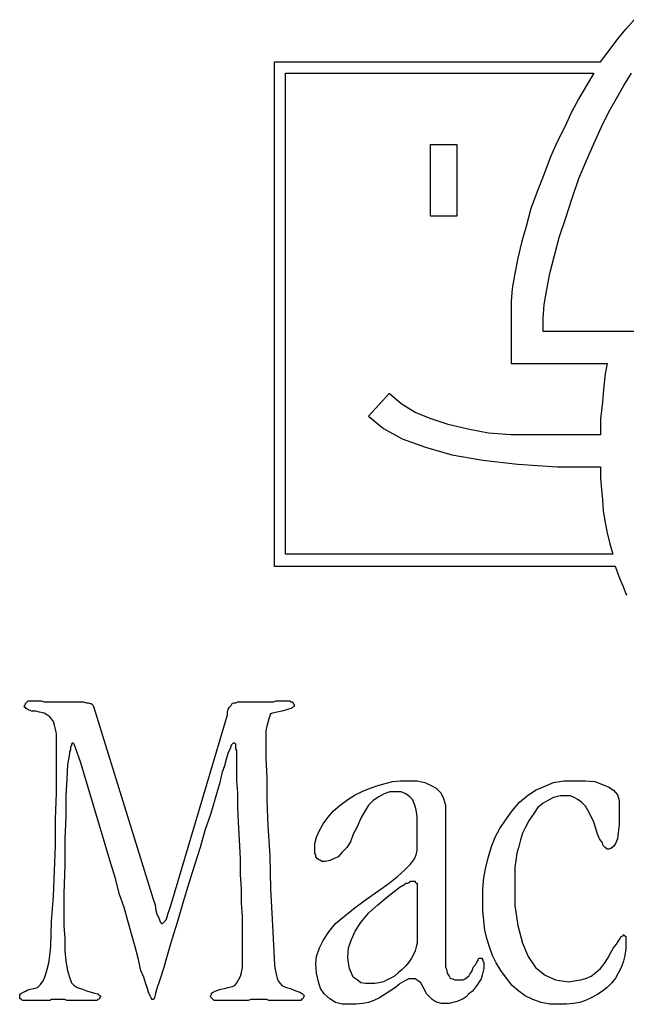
# Model space of a CAD drawing. Extents: x 0 to 19, y -0.1 to 2.1.
# Tile 16 of 17: x 16.7 to 18, y 0 to 2. Entities that reach past the tile are written whole.
import ezdxf

# ---------------------------------------------------------------- set-up
doc = ezdxf.new("R2010")
doc.units = 0

msp = doc.modelspace()

# ---------------------------------------------------------------- linework, layer by layer
at = {"color": 0}
for p, q in [((17.96875, 2.025391, 0.5), (17.98633, 2.044922, 0.5)), ((17.95313, 2.005859, 0.5), (17.96875, 2.025391, 0.5)), ((17.92773, 1.972656, 0.5), (17.93945, 1.988281, 0.5)), ((17.93945, 1.988281, 0.5), (17.95313, 2.005859, 0.5)), ((17.91602, 1.957031, 0.5), (17.92773, 1.972656, 0.5)), ((17.23828, 0.908203, 0.5), (17.23828, 1.957031, 0.5)), ((17.23828, 1.957031, 0.5), (17.91602, 1.957031, 0.5)), ((17.26172, 0.933594, 0.5), (17.26172, 1.933594, 0.5)), ((17.26172, 1.933594, 0.5), (17.90234, 1.933594, 0.5)), ((17.90234, 1.933594, 0.5), (17.88672, 1.908203, 0.5)), ((17.96484, 1.908203, 0.5), (17.98047, 1.933594, 0.5)), ((17.88672, 1.908203, 0.5), (17.87109, 1.880859, 0.5)), ((17.94922, 1.880859, 0.5), (17.96484, 1.908203, 0.5)), ((17.87109, 1.880859, 0.5), (17.85547, 1.851563, 0.5)), ((17.93359, 1.853516, 0.5), (17.94922, 1.880859, 0.5)), ((17.85547, 1.851563, 0.5), (17.8418, 1.822266, 0.5)), ((17.91797, 1.822266, 0.5), (17.93359, 1.853516, 0.5)), ((17.8418, 1.822266, 0.5), (17.82617, 1.791016, 0.5)), ((17.90234, 1.787109, 0.5), (17.91797, 1.822266, 0.5)), ((17.5625, 1.636719, 0.5), (17.5625, 1.785156, 0.5)), ((17.5625, 1.785156, 0.5), (17.61719, 1.785156, 0.5)), ((17.61719, 1.785156, 0.5), (17.61719, 1.636719, 0.5)), ((17.82617, 1.791016, 0.5), (17.8125, 1.759766, 0.5)), ((17.88672, 1.751953, 0.5), (17.90234, 1.787109, 0.5)), ((17.8125, 1.759766, 0.5), (17.79883, 1.724609, 0.5)), ((17.87109, 1.714844, 0.5), (17.88672, 1.751953, 0.5)), ((17.79883, 1.724609, 0.5), (17.78516, 1.689453, 0.5)), ((17.85742, 1.673828, 0.5), (17.87109, 1.714844, 0.5)), ((17.78516, 1.689453, 0.5), (17.77148, 1.652344, 0.5)), ((17.84375, 1.632813, 0.5), (17.85742, 1.673828, 0.5)), ((17.77148, 1.652344, 0.5), (17.76172, 1.615234, 0.5)), ((17.61719, 1.636719, 0.5), (17.5625, 1.636719, 0.5)), ((17.83008, 1.591797, 0.5), (17.84375, 1.632813, 0.5)), ((17.76172, 1.615234, 0.5), (17.75195, 1.582031, 0.5)), ((17.75195, 1.582031, 0.5), (17.74414, 1.548828, 0.5)), ((17.82031, 1.554688, 0.5), (17.83008, 1.591797, 0.5)), ((17.74414, 1.548828, 0.5), (17.73828, 1.517578, 0.5)), ((17.81055, 1.517578, 0.5), (17.82031, 1.554688, 0.5)), ((17.73828, 1.517578, 0.5), (17.73242, 1.486328, 0.5)), ((17.80469, 1.484375, 0.5), (17.81055, 1.517578, 0.5)), ((17.73242, 1.486328, 0.5), (17.73047, 1.458984, 0.5)), ((17.79883, 1.453125, 0.5), (17.80469, 1.484375, 0.5)), ((17.73047, 1.458984, 0.5), (17.73047, 1.431641, 0.5)), ((17.79688, 1.423828, 0.5), (17.79883, 1.453125, 0.5)), ((17.73047, 1.431641, 0.5), (17.73047, 1.330078, 0.5)), ((17.79688, 1.396484, 0.5), (17.79688, 1.423828, 0.5)), ((18.00977, 1.396484, 0.5), (17.79688, 1.396484, 0.5)), ((17.73047, 1.330078, 0.5), (17.92969, 1.330078, 0.5)), ((17.92969, 1.330078, 0.5), (17.92578, 1.308594, 0.5)), ((17.92578, 1.308594, 0.5), (17.92383, 1.289063, 0.5)), ((17.92188, 1.269531, 0.5), (17.91992, 1.25, 0.5)), ((17.92383, 1.289063, 0.5), (17.92188, 1.269531, 0.5)), ((17.47656, 1.267578, 0.5), (17.43359, 1.220703, 0.5)), ((17.50195, 1.246094, 0.5), (17.47656, 1.267578, 0.5)), ((17.91992, 1.25, 0.5), (17.91797, 1.232422, 0.5)), ((17.53125, 1.228516, 0.5), (17.50195, 1.246094, 0.5)), ((17.56445, 1.214844, 0.5), (17.53125, 1.228516, 0.5)), ((17.91797, 1.232422, 0.5), (17.91602, 1.214844, 0.5)), ((17.43359, 1.220703, 0.5), (17.46484, 1.195313, 0.5)), ((17.59961, 1.203125, 0.5), (17.56445, 1.214844, 0.5)), ((17.91602, 1.214844, 0.5), (17.91602, 1.197266, 0.5)), ((17.46484, 1.195313, 0.5), (17.50391, 1.173828, 0.5)), ((17.64063, 1.193359, 0.5), (17.59961, 1.203125, 0.5)), ((17.68359, 1.185547, 0.5), (17.64063, 1.193359, 0.5)), ((17.91602, 1.197266, 0.5), (17.91602, 1.181641, 0.5)), ((17.50391, 1.173828, 0.5), (17.55273, 1.15625, 0.5)), ((17.73047, 1.181641, 0.5), (17.68359, 1.185547, 0.5)), ((17.78125, 1.181641, 0.5), (17.73047, 1.181641, 0.5)), ((17.91602, 1.181641, 0.5), (17.78125, 1.181641, 0.5)), ((17.55273, 1.15625, 0.5), (17.60742, 1.140625, 0.5)), ((17.60742, 1.140625, 0.5), (17.67188, 1.128906, 0.5)), ((17.67188, 1.128906, 0.5), (17.74414, 1.121094, 0.5)), ((17.74414, 1.121094, 0.5), (17.82617, 1.115234, 0.5)), ((17.82617, 1.115234, 0.5), (17.91602, 1.115234, 0.5)), ((17.91602, 1.115234, 0.5), (17.91602, 1.091797, 0.5)), ((17.91602, 1.091797, 0.5), (17.91797, 1.068359, 0.5)), ((17.91797, 1.068359, 0.5), (17.91992, 1.046875, 0.5)), ((17.91992, 1.046875, 0.5), (17.92188, 1.023438, 0.5)), ((17.92188, 1.023438, 0.5), (17.92578, 1, 0.5)), ((17.92578, 1, 0.5), (17.92969, 0.978516, 0.5)), ((17.92969, 0.978516, 0.5), (17.93555, 0.955078, 0.5)), ((17.93555, 0.955078, 0.5), (17.94141, 0.933594, 0.5)), ((17.94141, 0.933594, 0.5), (17.26172, 0.933594, 0.5)), ((17.94727, 0.908203, 0.5), (17.23828, 0.908203, 0.5)), ((17.95508, 0.886719, 0.5), (17.94727, 0.908203, 0.5)), ((17.96289, 0.867188, 0.5), (17.95508, 0.886719, 0.5)), ((17.9707, 0.847656, 0.5), (17.96289, 0.867188, 0.5)), ((16.71875, 0.619141, 0.5), (16.7207, 0.621094, 0.5)), ((16.71875, 0.615234, 0.5), (16.71875, 0.619141, 0.5)), ((16.7207, 0.615234, 0.5), (16.71875, 0.615234, 0.5)), ((16.7207, 0.623047, 0.5), (16.72266, 0.625, 0.5)), ((16.7207, 0.621094, 0.5), (16.7207, 0.623047, 0.5)), ((16.72266, 0.613281, 0.5), (16.7207, 0.615234, 0.5)), ((16.72266, 0.625, 0.5), (16.72461, 0.626953, 0.5)), ((16.72461, 0.626953, 0.5), (16.72656, 0.628906, 0.5)), ((16.72656, 0.628906, 0.5), (16.72852, 0.628906, 0.5)), ((16.72852, 0.628906, 0.5), (16.73242, 0.628906, 0.5)), ((16.73242, 0.628906, 0.5), (16.73633, 0.628906, 0.5)), ((16.73633, 0.628906, 0.5), (16.74219, 0.628906, 0.5)), ((16.74219, 0.628906, 0.5), (16.74805, 0.628906, 0.5)), ((16.74805, 0.628906, 0.5), (16.75391, 0.628906, 0.5)), ((16.75391, 0.628906, 0.5), (16.75977, 0.626953, 0.5)), ((16.75977, 0.626953, 0.5), (16.76758, 0.626953, 0.5)), ((16.76758, 0.626953, 0.5), (16.77734, 0.626953, 0.5)), ((16.77734, 0.626953, 0.5), (16.78516, 0.626953, 0.5)), ((16.78516, 0.626953, 0.5), (16.79492, 0.626953, 0.5)), ((16.79492, 0.626953, 0.5), (16.80273, 0.626953, 0.5)), ((16.80273, 0.626953, 0.5), (16.80859, 0.626953, 0.5)), ((16.80859, 0.626953, 0.5), (16.81641, 0.626953, 0.5)), ((16.81641, 0.626953, 0.5), (16.82227, 0.626953, 0.5)), ((16.82227, 0.626953, 0.5), (16.82813, 0.626953, 0.5)), ((16.82813, 0.626953, 0.5), (16.83203, 0.626953, 0.5)), ((16.83203, 0.626953, 0.5), (16.83594, 0.626953, 0.5)), ((16.83594, 0.626953, 0.5), (16.8418, 0.626953, 0.5)), ((16.8418, 0.626953, 0.5), (16.84766, 0.625, 0.5)), ((16.84766, 0.625, 0.5), (16.85156, 0.625, 0.5)), ((16.85156, 0.625, 0.5), (16.85547, 0.623047, 0.5)), ((16.85547, 0.623047, 0.5), (16.85742, 0.623047, 0.5)), ((16.85742, 0.623047, 0.5), (16.85938, 0.621094, 0.5)), ((16.85938, 0.621094, 0.5), (16.86133, 0.619141, 0.5)), ((16.86133, 0.619141, 0.5), (16.86328, 0.615234, 0.5)), ((16.86328, 0.615234, 0.5), (16.98633, 0.216797, 0.5)), ((17.14258, 0.611328, 0.5), (17.14453, 0.615234, 0.5)), ((17.14453, 0.615234, 0.5), (17.14844, 0.619141, 0.5)), ((17.14844, 0.619141, 0.5), (17.15039, 0.623047, 0.5)), ((17.15039, 0.623047, 0.5), (17.1543, 0.625, 0.5)), ((17.1543, 0.625, 0.5), (17.1582, 0.625, 0.5)), ((17.1582, 0.625, 0.5), (17.16211, 0.626953, 0.5)), ((17.16211, 0.626953, 0.5), (17.16602, 0.626953, 0.5)), ((17.16602, 0.626953, 0.5), (17.17188, 0.626953, 0.5)), ((17.17188, 0.626953, 0.5), (17.17578, 0.626953, 0.5)), ((17.17578, 0.626953, 0.5), (17.18164, 0.626953, 0.5)), ((17.18164, 0.626953, 0.5), (17.18945, 0.626953, 0.5)), ((17.18945, 0.626953, 0.5), (17.19727, 0.626953, 0.5)), ((17.19727, 0.626953, 0.5), (17.20508, 0.626953, 0.5)), ((17.20508, 0.626953, 0.5), (17.21289, 0.626953, 0.5)), ((17.21289, 0.626953, 0.5), (17.2207, 0.626953, 0.5)), ((17.2207, 0.626953, 0.5), (17.22852, 0.626953, 0.5)), ((17.22852, 0.626953, 0.5), (17.23633, 0.626953, 0.5)), ((17.23633, 0.626953, 0.5), (17.24219, 0.628906, 0.5)), ((17.24219, 0.628906, 0.5), (17.24805, 0.628906, 0.5)), ((17.24805, 0.628906, 0.5), (17.25391, 0.628906, 0.5)), ((17.25391, 0.628906, 0.5), (17.25977, 0.628906, 0.5)), ((17.25977, 0.628906, 0.5), (17.26367, 0.628906, 0.5)), ((17.26367, 0.628906, 0.5), (17.26758, 0.628906, 0.5)), ((17.26758, 0.628906, 0.5), (17.26953, 0.628906, 0.5)), ((17.26953, 0.628906, 0.5), (17.27344, 0.626953, 0.5)), ((17.27344, 0.626953, 0.5), (17.27539, 0.626953, 0.5)), ((17.27539, 0.615234, 0.5), (17.27344, 0.613281, 0.5)), ((17.27539, 0.626953, 0.5), (17.27734, 0.625, 0.5)), ((17.2793, 0.617188, 0.5), (17.27539, 0.615234, 0.5)), ((17.27734, 0.625, 0.5), (17.27734, 0.623047, 0.5)), ((17.27734, 0.623047, 0.5), (17.2793, 0.621094, 0.5)), ((17.2793, 0.621094, 0.5), (17.2793, 0.619141, 0.5)), ((17.2793, 0.619141, 0.5), (17.2793, 0.617188, 0.5)), ((16.72461, 0.611328, 0.5), (16.72266, 0.613281, 0.5)), ((16.72852, 0.609375, 0.5), (16.72461, 0.611328, 0.5)), ((16.73438, 0.607422, 0.5), (16.72852, 0.609375, 0.5)), ((16.74219, 0.607422, 0.5), (16.73438, 0.607422, 0.5)), ((16.75, 0.605469, 0.5), (16.74219, 0.607422, 0.5)), ((16.75977, 0.603516, 0.5), (16.75, 0.605469, 0.5)), ((16.76563, 0.599609, 0.5), (16.75977, 0.603516, 0.5)), ((16.77148, 0.595703, 0.5), (16.76563, 0.599609, 0.5)), ((16.77539, 0.591797, 0.5), (16.77148, 0.595703, 0.5)), ((17.02344, 0.203125, 0.5), (17.14063, 0.599609, 0.5)), ((17.14063, 0.605469, 0.5), (17.14258, 0.611328, 0.5)), ((17.14063, 0.599609, 0.5), (17.14063, 0.605469, 0.5)), ((17.22852, 0.597656, 0.5), (17.22656, 0.591797, 0.5)), ((17.23047, 0.601563, 0.5), (17.22852, 0.597656, 0.5)), ((17.23438, 0.603516, 0.5), (17.23047, 0.601563, 0.5)), ((17.24414, 0.605469, 0.5), (17.23438, 0.603516, 0.5)), ((17.25391, 0.607422, 0.5), (17.24414, 0.605469, 0.5)), ((17.26172, 0.609375, 0.5), (17.25391, 0.607422, 0.5)), ((17.26758, 0.611328, 0.5), (17.26172, 0.609375, 0.5)), ((17.27344, 0.613281, 0.5), (17.26758, 0.611328, 0.5)), ((16.7793, 0.585938, 0.5), (16.77539, 0.591797, 0.5)), ((16.78125, 0.578125, 0.5), (16.7793, 0.585938, 0.5)), ((16.7832, 0.570313, 0.5), (16.78125, 0.578125, 0.5)), ((17.22266, 0.576172, 0.5), (17.2207, 0.566406, 0.5)), ((17.22461, 0.583984, 0.5), (17.22266, 0.576172, 0.5)), ((17.22656, 0.591797, 0.5), (17.22461, 0.583984, 0.5)), ((16.78516, 0.560547, 0.5), (16.7832, 0.570313, 0.5)), ((16.78516, 0.548828, 0.5), (16.78516, 0.560547, 0.5)), ((17.2207, 0.566406, 0.5), (17.2207, 0.554688, 0.5)), ((17.2207, 0.554688, 0.5), (17.2207, 0.541016, 0.5)), ((16.78516, 0.492188, 0.5), (16.78516, 0.548828, 0.5)), ((16.81641, 0.535156, 0.5), (16.81445, 0.533203, 0.5)), ((16.81445, 0.533203, 0.5), (16.81445, 0.53125, 0.5)), ((16.81836, 0.541016, 0.5), (16.81641, 0.539063, 0.5)), ((16.81641, 0.539063, 0.5), (16.81641, 0.535156, 0.5)), ((16.82031, 0.541016, 0.5), (16.81836, 0.541016, 0.5)), ((16.81836, 0.541016, 0.5), (16.81836, 0.541016, 0.5)), ((16.82227, 0.539063, 0.5), (16.82031, 0.541016, 0.5)), ((16.82422, 0.533203, 0.5), (16.82227, 0.539063, 0.5)), ((16.82617, 0.527344, 0.5), (16.82422, 0.533203, 0.5)), ((17.14844, 0.537109, 0.5), (17.14648, 0.529297, 0.5)), ((17.15234, 0.541016, 0.5), (17.14844, 0.537109, 0.5)), ((17.1543, 0.541016, 0.5), (17.15234, 0.541016, 0.5)), ((17.15625, 0.541016, 0.5), (17.1543, 0.541016, 0.5)), ((17.1582, 0.539063, 0.5), (17.15625, 0.541016, 0.5)), ((17.15625, 0.541016, 0.5), (17.15625, 0.541016, 0.5)), ((17.1582, 0.535156, 0.5), (17.1582, 0.539063, 0.5)), ((17.1582, 0.533203, 0.5), (17.1582, 0.535156, 0.5)), ((17.1582, 0.529297, 0.5), (17.1582, 0.533203, 0.5)), ((17.2207, 0.541016, 0.5), (17.2207, 0.509766, 0.5)), ((16.8125, 0.519531, 0.5), (16.80859, 0.496094, 0.5)), ((16.81445, 0.527344, 0.5), (16.8125, 0.523438, 0.5)), ((16.8125, 0.523438, 0.5), (16.8125, 0.519531, 0.5)), ((16.81445, 0.53125, 0.5), (16.81445, 0.527344, 0.5)), ((16.82813, 0.521484, 0.5), (16.82617, 0.527344, 0.5)), ((16.83203, 0.511719, 0.5), (16.82813, 0.521484, 0.5)), ((16.83594, 0.5, 0.5), (16.83203, 0.511719, 0.5)), ((17.14258, 0.521484, 0.5), (17.13867, 0.509766, 0.5)), ((17.14648, 0.529297, 0.5), (17.14258, 0.521484, 0.5)), ((17.16016, 0.525391, 0.5), (17.1582, 0.529297, 0.5)), ((17.16016, 0.519531, 0.5), (17.16016, 0.525391, 0.5)), ((17.16016, 0.503906, 0.5), (17.16016, 0.519531, 0.5)), ((16.78516, 0.4375, 0.5), (16.78516, 0.492188, 0.5)), ((16.80859, 0.496094, 0.5), (16.80664, 0.466797, 0.5)), ((16.83984, 0.488281, 0.5), (16.83594, 0.5, 0.5)), ((17.13477, 0.494141, 0.5), (17.12891, 0.478516, 0.5)), ((17.13867, 0.509766, 0.5), (17.13477, 0.494141, 0.5)), ((17.16016, 0.486328, 0.5), (17.16016, 0.503906, 0.5)), ((17.2207, 0.509766, 0.5), (17.22266, 0.46875, 0.5)), ((16.89844, 0.291016, 0.5), (16.83984, 0.488281, 0.5)), ((17.12891, 0.478516, 0.5), (17.125, 0.458984, 0.5)), ((17.16016, 0.462891, 0.5), (17.16016, 0.486328, 0.5)), ((16.80664, 0.466797, 0.5), (16.80469, 0.431641, 0.5)), ((17.125, 0.458984, 0.5), (17.11523, 0.425781, 0.5)), ((17.16211, 0.4375, 0.5), (17.16016, 0.462891, 0.5)), ((17.22266, 0.46875, 0.5), (17.22266, 0.421875, 0.5)), ((17.4375, 0.447266, 0.5), (17.45313, 0.453125, 0.5)), ((17.45313, 0.453125, 0.5), (17.46875, 0.457031, 0.5)), ((17.46875, 0.457031, 0.5), (17.48438, 0.460938, 0.5)), ((17.48438, 0.460938, 0.5), (17.5, 0.462891, 0.5)), ((17.5, 0.462891, 0.5), (17.51563, 0.462891, 0.5)), ((17.51563, 0.462891, 0.5), (17.53516, 0.462891, 0.5)), ((17.53516, 0.462891, 0.5), (17.55078, 0.458984, 0.5)), ((17.55078, 0.458984, 0.5), (17.56445, 0.453125, 0.5)), ((17.56445, 0.453125, 0.5), (17.57422, 0.447266, 0.5)), ((17.78125, 0.443359, 0.5), (17.79883, 0.451172, 0.5)), ((17.79883, 0.451172, 0.5), (17.81836, 0.458984, 0.5)), ((17.81836, 0.458984, 0.5), (17.83984, 0.462891, 0.5)), ((17.83984, 0.462891, 0.5), (17.86328, 0.462891, 0.5)), ((17.86328, 0.462891, 0.5), (17.88477, 0.462891, 0.5)), ((17.88477, 0.462891, 0.5), (17.9043, 0.460938, 0.5)), ((17.9043, 0.460938, 0.5), (17.91992, 0.455078, 0.5)), ((17.91992, 0.455078, 0.5), (17.93359, 0.449219, 0.5)), ((16.7832, 0.382813, 0.5), (16.78516, 0.4375, 0.5)), ((16.80469, 0.431641, 0.5), (16.80469, 0.388672, 0.5)), ((17.16211, 0.408203, 0.5), (17.16211, 0.4375, 0.5)), ((17.39063, 0.423828, 0.5), (17.40625, 0.433594, 0.5)), ((17.40625, 0.433594, 0.5), (17.42188, 0.441406, 0.5)), ((17.42188, 0.441406, 0.5), (17.4375, 0.447266, 0.5)), ((17.4668, 0.435547, 0.5), (17.45508, 0.429688, 0.5)), ((17.47852, 0.439453, 0.5), (17.4668, 0.435547, 0.5)), ((17.49219, 0.439453, 0.5), (17.47852, 0.439453, 0.5)), ((17.50195, 0.439453, 0.5), (17.49219, 0.439453, 0.5)), ((17.51172, 0.435547, 0.5), (17.50195, 0.439453, 0.5)), ((17.51953, 0.429688, 0.5), (17.51172, 0.435547, 0.5)), ((17.57422, 0.447266, 0.5), (17.58398, 0.4375, 0.5)), ((17.58398, 0.4375, 0.5), (17.58984, 0.425781, 0.5)), ((17.74805, 0.417969, 0.5), (17.76367, 0.431641, 0.5)), ((17.76367, 0.431641, 0.5), (17.78125, 0.443359, 0.5)), ((17.83203, 0.431641, 0.5), (17.81836, 0.427734, 0.5)), ((17.84375, 0.431641, 0.5), (17.83203, 0.431641, 0.5)), ((17.85352, 0.431641, 0.5), (17.84375, 0.431641, 0.5)), ((17.86133, 0.427734, 0.5), (17.85352, 0.431641, 0.5)), ((17.93359, 0.449219, 0.5), (17.94336, 0.443359, 0.5)), ((17.94336, 0.443359, 0.5), (17.95117, 0.433594, 0.5)), ((17.95117, 0.433594, 0.5), (17.95508, 0.421875, 0.5)), ((17.11523, 0.425781, 0.5), (17.10547, 0.392578, 0.5)), ((17.22266, 0.421875, 0.5), (17.22461, 0.369141, 0.5)), ((17.36133, 0.400391, 0.5), (17.375, 0.412109, 0.5)), ((17.375, 0.412109, 0.5), (17.39063, 0.423828, 0.5)), ((17.43359, 0.412109, 0.5), (17.42578, 0.398438, 0.5)), ((17.44336, 0.421875, 0.5), (17.43359, 0.412109, 0.5)), ((17.45508, 0.429688, 0.5), (17.44336, 0.421875, 0.5)), ((17.52539, 0.423828, 0.5), (17.51953, 0.429688, 0.5)), ((17.5293, 0.414063, 0.5), (17.52539, 0.423828, 0.5)), ((17.5332, 0.402344, 0.5), (17.5293, 0.414063, 0.5)), ((17.58984, 0.425781, 0.5), (17.59375, 0.412109, 0.5)), ((17.59375, 0.412109, 0.5), (17.59375, 0.396484, 0.5)), ((17.73242, 0.400391, 0.5), (17.74805, 0.417969, 0.5)), ((17.79688, 0.416016, 0.5), (17.78516, 0.40625, 0.5)), ((17.80664, 0.421875, 0.5), (17.79688, 0.416016, 0.5)), ((17.81836, 0.427734, 0.5), (17.80664, 0.421875, 0.5)), ((17.86914, 0.423828, 0.5), (17.86133, 0.427734, 0.5)), ((17.87695, 0.417969, 0.5), (17.86914, 0.423828, 0.5)), ((17.88477, 0.410156, 0.5), (17.87695, 0.417969, 0.5)), ((17.89063, 0.400391, 0.5), (17.88477, 0.410156, 0.5)), ((17.95508, 0.421875, 0.5), (17.95508, 0.410156, 0.5)), ((17.95508, 0.410156, 0.5), (17.95508, 0.388672, 0.5)), ((17.10547, 0.392578, 0.5), (17.09375, 0.359375, 0.5)), ((17.16406, 0.376953, 0.5), (17.16211, 0.408203, 0.5)), ((17.34961, 0.386719, 0.5), (17.36133, 0.400391, 0.5)), ((17.42578, 0.398438, 0.5), (17.41797, 0.384766, 0.5)), ((17.53516, 0.388672, 0.5), (17.5332, 0.402344, 0.5)), ((17.59375, 0.396484, 0.5), (17.59375, 0.085938, 0.5)), ((17.71875, 0.380859, 0.5), (17.73242, 0.400391, 0.5)), ((17.77734, 0.394531, 0.5), (17.76758, 0.380859, 0.5)), ((17.78516, 0.40625, 0.5), (17.77734, 0.394531, 0.5)), ((17.89648, 0.388672, 0.5), (17.89063, 0.400391, 0.5)), ((16.7832, 0.328125, 0.5), (16.7832, 0.382813, 0.5)), ((16.80469, 0.388672, 0.5), (16.80273, 0.341797, 0.5)), ((17.16602, 0.339844, 0.5), (17.16406, 0.376953, 0.5)), ((17.22461, 0.369141, 0.5), (17.22852, 0.306641, 0.5)), ((17.33203, 0.359375, 0.5), (17.33984, 0.373047, 0.5)), ((17.33984, 0.373047, 0.5), (17.34961, 0.386719, 0.5)), ((17.41797, 0.384766, 0.5), (17.41016, 0.367188, 0.5)), ((17.53516, 0.373047, 0.5), (17.53516, 0.388672, 0.5)), ((17.53516, 0.318359, 0.5), (17.53516, 0.373047, 0.5)), ((17.70703, 0.363281, 0.5), (17.71875, 0.380859, 0.5)), ((17.76758, 0.380859, 0.5), (17.75977, 0.365234, 0.5)), ((17.90234, 0.376953, 0.5), (17.89648, 0.388672, 0.5)), ((17.90625, 0.363281, 0.5), (17.90234, 0.376953, 0.5)), ((17.95508, 0.371094, 0.5), (17.95313, 0.355469, 0.5)), ((17.95508, 0.388672, 0.5), (17.95508, 0.371094, 0.5)), ((17.09375, 0.359375, 0.5), (17.08398, 0.324219, 0.5)), ((17.32617, 0.345703, 0.5), (17.33203, 0.359375, 0.5)), ((17.40234, 0.351563, 0.5), (17.39648, 0.335938, 0.5)), ((17.41016, 0.367188, 0.5), (17.40234, 0.351563, 0.5)), ((17.69727, 0.345703, 0.5), (17.70703, 0.363281, 0.5)), ((17.75391, 0.353516, 0.5), (17.75, 0.339844, 0.5)), ((17.75977, 0.365234, 0.5), (17.75391, 0.353516, 0.5)), ((17.91016, 0.351563, 0.5), (17.90625, 0.363281, 0.5)), ((17.91406, 0.341797, 0.5), (17.91016, 0.351563, 0.5)), ((17.95313, 0.355469, 0.5), (17.95117, 0.341797, 0.5)), ((16.78125, 0.275391, 0.5), (16.7832, 0.328125, 0.5)), ((16.80273, 0.341797, 0.5), (16.80273, 0.287109, 0.5)), ((17.16797, 0.300781, 0.5), (17.16602, 0.339844, 0.5)), ((17.32227, 0.332031, 0.5), (17.32617, 0.345703, 0.5)), ((17.32227, 0.318359, 0.5), (17.32227, 0.332031, 0.5)), ((17.39648, 0.335938, 0.5), (17.38867, 0.324219, 0.5)), ((17.68945, 0.326172, 0.5), (17.69727, 0.345703, 0.5)), ((17.75, 0.339844, 0.5), (17.74609, 0.326172, 0.5)), ((17.91992, 0.333984, 0.5), (17.91406, 0.341797, 0.5)), ((17.92188, 0.328125, 0.5), (17.91992, 0.333984, 0.5)), ((17.92578, 0.324219, 0.5), (17.92188, 0.328125, 0.5)), ((17.94727, 0.332031, 0.5), (17.94336, 0.326172, 0.5)), ((17.95117, 0.341797, 0.5), (17.94727, 0.332031, 0.5)), ((17.08398, 0.324219, 0.5), (17.07227, 0.287109, 0.5)), ((17.32227, 0.3125, 0.5), (17.32227, 0.318359, 0.5)), ((17.32422, 0.308594, 0.5), (17.32227, 0.3125, 0.5)), ((17.32422, 0.304688, 0.5), (17.32422, 0.308594, 0.5)), ((17.37891, 0.314453, 0.5), (17.37109, 0.304688, 0.5)), ((17.38867, 0.324219, 0.5), (17.37891, 0.314453, 0.5)), ((17.5293, 0.300781, 0.5), (17.5332, 0.308594, 0.5)), ((17.5332, 0.308594, 0.5), (17.53516, 0.318359, 0.5)), ((17.68359, 0.304688, 0.5), (17.68945, 0.326172, 0.5)), ((17.74219, 0.3125, 0.5), (17.74023, 0.296875, 0.5)), ((17.74609, 0.326172, 0.5), (17.74219, 0.3125, 0.5)), ((17.92969, 0.320313, 0.5), (17.92578, 0.324219, 0.5)), ((17.93359, 0.320313, 0.5), (17.92969, 0.320313, 0.5)), ((17.9375, 0.322266, 0.5), (17.93359, 0.320313, 0.5)), ((17.94336, 0.326172, 0.5), (17.9375, 0.322266, 0.5)), ((16.80273, 0.287109, 0.5), (16.80078, 0.228516, 0.5)), ((16.9082, 0.259766, 0.5), (16.89844, 0.291016, 0.5)), ((17.07227, 0.287109, 0.5), (17.06055, 0.25, 0.5)), ((17.16797, 0.267578, 0.5), (17.16797, 0.300781, 0.5)), ((17.22852, 0.306641, 0.5), (17.23047, 0.238281, 0.5)), ((17.32813, 0.300781, 0.5), (17.32422, 0.304688, 0.5)), ((17.33008, 0.298828, 0.5), (17.32813, 0.300781, 0.5)), ((17.33398, 0.296875, 0.5), (17.33008, 0.298828, 0.5)), ((17.33789, 0.294922, 0.5), (17.33398, 0.296875, 0.5)), ((17.34375, 0.294922, 0.5), (17.33789, 0.294922, 0.5)), ((17.35352, 0.296875, 0.5), (17.34375, 0.294922, 0.5)), ((17.36133, 0.300781, 0.5), (17.35352, 0.296875, 0.5)), ((17.37109, 0.304688, 0.5), (17.36133, 0.300781, 0.5)), ((17.50977, 0.277344, 0.5), (17.52148, 0.289063, 0.5)), ((17.52148, 0.289063, 0.5), (17.5293, 0.300781, 0.5)), ((17.67773, 0.283203, 0.5), (17.68359, 0.304688, 0.5)), ((17.74023, 0.296875, 0.5), (17.73828, 0.283203, 0.5)), ((16.7793, 0.222656, 0.5), (16.78125, 0.275391, 0.5)), ((17.16992, 0.238281, 0.5), (17.16797, 0.267578, 0.5)), ((17.49414, 0.263672, 0.5), (17.50977, 0.277344, 0.5)), ((17.67383, 0.261719, 0.5), (17.67773, 0.283203, 0.5)), ((17.73828, 0.283203, 0.5), (17.73828, 0.267578, 0.5)), ((17.73828, 0.267578, 0.5), (17.73828, 0.251953, 0.5)), ((16.91602, 0.228516, 0.5), (16.9082, 0.259766, 0.5)), ((17.06055, 0.25, 0.5), (17.04883, 0.210938, 0.5)), ((17.45508, 0.234375, 0.5), (17.47656, 0.25, 0.5)), ((17.47656, 0.25, 0.5), (17.49414, 0.263672, 0.5)), ((17.50391, 0.244141, 0.5), (17.50977, 0.248047, 0.5)), ((17.50977, 0.248047, 0.5), (17.51172, 0.25, 0.5)), ((17.51172, 0.25, 0.5), (17.51563, 0.25, 0.5)), ((17.51563, 0.25, 0.5), (17.51953, 0.251953, 0.5)), ((17.51953, 0.251953, 0.5), (17.52148, 0.253906, 0.5)), ((17.52148, 0.253906, 0.5), (17.52344, 0.253906, 0.5)), ((17.52344, 0.253906, 0.5), (17.52734, 0.253906, 0.5)), ((17.52734, 0.253906, 0.5), (17.5293, 0.253906, 0.5)), ((17.5293, 0.253906, 0.5), (17.53125, 0.253906, 0.5)), ((17.53125, 0.253906, 0.5), (17.53125, 0.251953, 0.5)), ((17.53125, 0.251953, 0.5), (17.5332, 0.25, 0.5)), ((17.5332, 0.25, 0.5), (17.53516, 0.25, 0.5)), ((17.53516, 0.25, 0.5), (17.53516, 0.248047, 0.5)), ((17.53516, 0.248047, 0.5), (17.53516, 0.244141, 0.5)), ((17.67188, 0.238281, 0.5), (17.67383, 0.261719, 0.5)), ((17.73828, 0.251953, 0.5), (17.73828, 0.203125, 0.5)), ((16.80078, 0.228516, 0.5), (16.80078, 0.162109, 0.5)), ((16.92578, 0.199219, 0.5), (16.91602, 0.228516, 0.5)), ((17.16992, 0.208984, 0.5), (17.16992, 0.238281, 0.5)), ((17.23047, 0.238281, 0.5), (17.23438, 0.162109, 0.5)), ((17.42969, 0.216797, 0.5), (17.45508, 0.234375, 0.5)), ((17.47461, 0.222656, 0.5), (17.5, 0.242188, 0.5)), ((17.5, 0.242188, 0.5), (17.50391, 0.244141, 0.5)), ((17.53516, 0.244141, 0.5), (17.53516, 0.242188, 0.5)), ((17.53516, 0.242188, 0.5), (17.53516, 0.132813, 0.5)), ((17.67188, 0.212891, 0.5), (17.67188, 0.238281, 0.5)), ((16.77539, 0.169922, 0.5), (16.7793, 0.222656, 0.5)), ((16.98633, 0.216797, 0.5), (16.99023, 0.205078, 0.5)), ((16.99023, 0.205078, 0.5), (16.99219, 0.193359, 0.5)), ((17.04883, 0.210938, 0.5), (17.03711, 0.169922, 0.5)), ((17.17188, 0.179688, 0.5), (17.16992, 0.208984, 0.5)), ((17.40625, 0.199219, 0.5), (17.42969, 0.216797, 0.5)), ((17.43359, 0.1875, 0.5), (17.45313, 0.205078, 0.5)), ((17.45313, 0.205078, 0.5), (17.47461, 0.222656, 0.5)), ((17.67188, 0.193359, 0.5), (17.67188, 0.212891, 0.5)), ((16.93359, 0.171875, 0.5), (16.92578, 0.199219, 0.5)), ((16.99219, 0.193359, 0.5), (16.99414, 0.185547, 0.5)), ((16.99414, 0.185547, 0.5), (16.99805, 0.177734, 0.5)), ((17.01563, 0.179688, 0.5), (17.01758, 0.1875, 0.5)), ((17.01758, 0.1875, 0.5), (17.01953, 0.193359, 0.5)), ((17.01953, 0.193359, 0.5), (17.02344, 0.203125, 0.5)), ((17.38477, 0.181641, 0.5), (17.40625, 0.199219, 0.5)), ((17.41797, 0.167969, 0.5), (17.43359, 0.1875, 0.5)), ((17.67383, 0.171875, 0.5), (17.67188, 0.193359, 0.5)), ((17.73828, 0.203125, 0.5), (17.74414, 0.162109, 0.5)), ((16.77344, 0.119141, 0.5), (16.77539, 0.169922, 0.5)), ((16.94141, 0.144531, 0.5), (16.93359, 0.171875, 0.5)), ((16.99805, 0.177734, 0.5), (17, 0.171875, 0.5)), ((17, 0.171875, 0.5), (17.00195, 0.167969, 0.5)), ((17.00195, 0.167969, 0.5), (17.00391, 0.166016, 0.5)), ((17.00391, 0.166016, 0.5), (17.00391, 0.166016, 0.5)), ((17.00391, 0.166016, 0.5), (17.00586, 0.166016, 0.5)), ((17.00586, 0.166016, 0.5), (17.00781, 0.167969, 0.5)), ((17.00781, 0.167969, 0.5), (17.00977, 0.169922, 0.5)), ((17.00977, 0.169922, 0.5), (17.01367, 0.173828, 0.5)), ((17.01367, 0.173828, 0.5), (17.01563, 0.179688, 0.5)), ((17.03711, 0.169922, 0.5), (17.02539, 0.132813, 0.5)), ((17.17188, 0.154297, 0.5), (17.17188, 0.179688, 0.5)), ((17.35156, 0.148438, 0.5), (17.36523, 0.166016, 0.5)), ((17.36523, 0.166016, 0.5), (17.38477, 0.181641, 0.5)), ((17.40625, 0.150391, 0.5), (17.41797, 0.167969, 0.5)), ((17.67578, 0.152344, 0.5), (17.67383, 0.171875, 0.5)), ((16.80078, 0.162109, 0.5), (16.80273, 0.134766, 0.5)), ((16.94922, 0.117188, 0.5), (16.94141, 0.144531, 0.5)), ((17.17188, 0.130859, 0.5), (17.17188, 0.154297, 0.5)), ((17.23438, 0.162109, 0.5), (17.23828, 0.080078, 0.5)), ((17.33984, 0.130859, 0.5), (17.35156, 0.148438, 0.5)), ((17.39844, 0.132813, 0.5), (17.40625, 0.150391, 0.5)), ((17.67969, 0.134766, 0.5), (17.67578, 0.152344, 0.5)), ((17.74414, 0.162109, 0.5), (17.75391, 0.125, 0.5)), ((16.80273, 0.134766, 0.5), (16.80273, 0.109375, 0.5)), ((17.02539, 0.132813, 0.5), (17.01563, 0.099609, 0.5)), ((17.17188, 0.107422, 0.5), (17.17188, 0.130859, 0.5)), ((17.33203, 0.115234, 0.5), (17.33984, 0.130859, 0.5)), ((17.39258, 0.115234, 0.5), (17.39844, 0.132813, 0.5)), ((17.53516, 0.125, 0.5), (17.5332, 0.117188, 0.5)), ((17.53516, 0.132813, 0.5), (17.53516, 0.125, 0.5)), ((17.68555, 0.117188, 0.5), (17.67969, 0.134766, 0.5)), ((17.75391, 0.125, 0.5), (17.76563, 0.097656, 0.5)), ((17.94336, 0.115234, 0.5), (17.94922, 0.123047, 0.5)), ((17.94922, 0.123047, 0.5), (17.95313, 0.128906, 0.5)), ((17.95313, 0.128906, 0.5), (17.95703, 0.134766, 0.5)), ((17.95703, 0.134766, 0.5), (17.95898, 0.138672, 0.5)), ((17.95898, 0.138672, 0.5), (17.96289, 0.140625, 0.5)), ((17.96289, 0.140625, 0.5), (17.96289, 0.142578, 0.5)), ((17.96289, 0.142578, 0.5), (17.96484, 0.142578, 0.5)), ((17.96484, 0.142578, 0.5), (17.9668, 0.140625, 0.5)), ((17.9668, 0.140625, 0.5), (17.96875, 0.138672, 0.5)), ((17.9668, 0.140625, 0.5), (17.9668, 0.140625, 0.5)), ((17.96875, 0.138672, 0.5), (17.96875, 0.136719, 0.5)), ((17.96875, 0.136719, 0.5), (17.96875, 0.134766, 0.5)), ((17.96875, 0.134766, 0.5), (17.96875, 0.130859, 0.5)), ((17.96875, 0.130859, 0.5), (17.96875, 0.126953, 0.5)), ((17.96875, 0.126953, 0.5), (17.96875, 0.113281, 0.5)), ((16.77148, 0.099609, 0.5), (16.77344, 0.119141, 0.5)), ((16.80273, 0.109375, 0.5), (16.80469, 0.087891, 0.5)), ((16.95508, 0.09375, 0.5), (16.94922, 0.117188, 0.5)), ((17.17188, 0.085938, 0.5), (17.17188, 0.107422, 0.5)), ((17.32617, 0.097656, 0.5), (17.33203, 0.115234, 0.5)), ((17.39063, 0.095703, 0.5), (17.39258, 0.115234, 0.5)), ((17.53125, 0.109375, 0.5), (17.52734, 0.101563, 0.5)), ((17.5332, 0.117188, 0.5), (17.53125, 0.109375, 0.5)), ((17.69141, 0.099609, 0.5), (17.68555, 0.117188, 0.5)), ((17.93164, 0.09375, 0.5), (17.9375, 0.105469, 0.5)), ((17.9375, 0.105469, 0.5), (17.94336, 0.115234, 0.5)), ((17.96875, 0.113281, 0.5), (17.9668, 0.099609, 0.5)), ((16.76563, 0.068359, 0.5), (16.76953, 0.083984, 0.5)), ((16.76953, 0.083984, 0.5), (16.77148, 0.099609, 0.5)), ((16.80469, 0.087891, 0.5), (16.80859, 0.068359, 0.5)), ((16.96094, 0.068359, 0.5), (16.95508, 0.09375, 0.5)), ((17.01563, 0.099609, 0.5), (17.00781, 0.072266, 0.5)), ((17.17188, 0.074219, 0.5), (17.17188, 0.085938, 0.5)), ((17.32422, 0.082031, 0.5), (17.32617, 0.097656, 0.5)), ((17.32617, 0.0625, 0.5), (17.32422, 0.082031, 0.5)), ((17.39258, 0.083984, 0.5), (17.39063, 0.095703, 0.5)), ((17.39453, 0.072266, 0.5), (17.39258, 0.083984, 0.5)), ((17.51758, 0.085938, 0.5), (17.51172, 0.078125, 0.5)), ((17.52344, 0.09375, 0.5), (17.51758, 0.085938, 0.5)), ((17.52734, 0.101563, 0.5), (17.52344, 0.09375, 0.5)), ((17.59375, 0.085938, 0.5), (17.59375, 0.076172, 0.5)), ((17.65625, 0.080078, 0.5), (17.6582, 0.083984, 0.5)), ((17.6582, 0.083984, 0.5), (17.66016, 0.087891, 0.5)), ((17.66016, 0.087891, 0.5), (17.66211, 0.089844, 0.5)), ((17.66211, 0.091797, 0.5), (17.66406, 0.09375, 0.5)), ((17.66211, 0.089844, 0.5), (17.66211, 0.091797, 0.5)), ((17.66406, 0.09375, 0.5), (17.66602, 0.09375, 0.5)), ((17.66602, 0.09375, 0.5), (17.66797, 0.09375, 0.5)), ((17.66797, 0.09375, 0.5), (17.66992, 0.09375, 0.5)), ((17.66992, 0.09375, 0.5), (17.66992, 0.091797, 0.5)), ((17.66992, 0.091797, 0.5), (17.67188, 0.089844, 0.5)), ((17.67188, 0.089844, 0.5), (17.67188, 0.087891, 0.5)), ((17.67188, 0.087891, 0.5), (17.67383, 0.085938, 0.5)), ((17.67383, 0.085938, 0.5), (17.67383, 0.082031, 0.5)), ((17.67383, 0.082031, 0.5), (17.67383, 0.080078, 0.5)), ((17.69922, 0.083984, 0.5), (17.69141, 0.099609, 0.5)), ((17.70898, 0.068359, 0.5), (17.69922, 0.083984, 0.5)), ((17.76563, 0.097656, 0.5), (17.78125, 0.074219, 0.5)), ((17.91602, 0.072266, 0.5), (17.92383, 0.082031, 0.5)), ((17.92383, 0.082031, 0.5), (17.93164, 0.09375, 0.5)), ((17.96289, 0.085938, 0.5), (17.95898, 0.074219, 0.5)), ((17.9668, 0.099609, 0.5), (17.96289, 0.085938, 0.5)), ((16.76172, 0.056641, 0.5), (16.76563, 0.068359, 0.5)), ((16.80859, 0.068359, 0.5), (16.8125, 0.054688, 0.5)), ((16.9668, 0.054688, 0.5), (16.96094, 0.068359, 0.5)), ((17.00781, 0.072266, 0.5), (17, 0.048828, 0.5)), ((17.16797, 0.056641, 0.5), (17.16992, 0.064453, 0.5)), ((17.16992, 0.064453, 0.5), (17.17188, 0.074219, 0.5)), ((17.23828, 0.080078, 0.5), (17.24023, 0.070313, 0.5)), ((17.24023, 0.070313, 0.5), (17.24219, 0.060547, 0.5)), ((17.33008, 0.044922, 0.5), (17.32617, 0.0625, 0.5)), ((17.39844, 0.0625, 0.5), (17.39453, 0.072266, 0.5)), ((17.40234, 0.054688, 0.5), (17.39844, 0.0625, 0.5)), ((17.49609, 0.064453, 0.5), (17.48828, 0.056641, 0.5)), ((17.50391, 0.070313, 0.5), (17.49609, 0.064453, 0.5)), ((17.51172, 0.078125, 0.5), (17.50391, 0.070313, 0.5)), ((17.59375, 0.076172, 0.5), (17.5957, 0.070313, 0.5)), ((17.5957, 0.070313, 0.5), (17.59766, 0.0625, 0.5)), ((17.59766, 0.0625, 0.5), (17.60156, 0.056641, 0.5)), ((17.64453, 0.060547, 0.5), (17.64844, 0.066406, 0.5)), ((17.64844, 0.066406, 0.5), (17.65039, 0.070313, 0.5)), ((17.65039, 0.070313, 0.5), (17.65234, 0.076172, 0.5)), ((17.65234, 0.076172, 0.5), (17.65625, 0.080078, 0.5)), ((17.67188, 0.064453, 0.5), (17.66992, 0.058594, 0.5)), ((17.67383, 0.072266, 0.5), (17.67188, 0.064453, 0.5)), ((17.67383, 0.080078, 0.5), (17.67383, 0.072266, 0.5)), ((17.7207, 0.052734, 0.5), (17.70898, 0.068359, 0.5)), ((17.78125, 0.074219, 0.5), (17.80078, 0.058594, 0.5)), ((17.89648, 0.056641, 0.5), (17.90625, 0.064453, 0.5)), ((17.90625, 0.064453, 0.5), (17.91602, 0.072266, 0.5)), ((17.95313, 0.0625, 0.5), (17.94727, 0.052734, 0.5)), ((17.95898, 0.074219, 0.5), (17.95313, 0.0625, 0.5)), ((16.75195, 0.039063, 0.5), (16.75781, 0.046875, 0.5)), ((16.75781, 0.046875, 0.5), (16.76172, 0.056641, 0.5)), ((16.8125, 0.054688, 0.5), (16.81641, 0.042969, 0.5)), ((16.81641, 0.042969, 0.5), (16.82227, 0.037109, 0.5)), ((16.9707, 0.042969, 0.5), (16.9668, 0.054688, 0.5)), ((16.97461, 0.03125, 0.5), (16.9707, 0.042969, 0.5)), ((17, 0.048828, 0.5), (16.99414, 0.03125, 0.5)), ((17.15625, 0.037109, 0.5), (17.16016, 0.042969, 0.5)), ((17.16016, 0.042969, 0.5), (17.16406, 0.048828, 0.5)), ((17.16406, 0.048828, 0.5), (17.16797, 0.056641, 0.5)), ((17.24219, 0.060547, 0.5), (17.24414, 0.052734, 0.5)), ((17.24414, 0.052734, 0.5), (17.24609, 0.046875, 0.5)), ((17.24609, 0.046875, 0.5), (17.25, 0.041016, 0.5)), ((17.25, 0.041016, 0.5), (17.25391, 0.037109, 0.5)), ((17.33398, 0.03125, 0.5), (17.33008, 0.044922, 0.5)), ((17.41016, 0.048828, 0.5), (17.40234, 0.054688, 0.5)), ((17.41797, 0.042969, 0.5), (17.41016, 0.048828, 0.5)), ((17.42773, 0.041016, 0.5), (17.41797, 0.042969, 0.5)), ((17.43945, 0.041016, 0.5), (17.42773, 0.041016, 0.5)), ((17.44727, 0.041016, 0.5), (17.43945, 0.041016, 0.5)), ((17.45508, 0.042969, 0.5), (17.44727, 0.041016, 0.5)), ((17.46484, 0.044922, 0.5), (17.45508, 0.042969, 0.5)), ((17.47266, 0.048828, 0.5), (17.46484, 0.044922, 0.5)), ((17.48047, 0.052734, 0.5), (17.47266, 0.048828, 0.5)), ((17.48828, 0.056641, 0.5), (17.48047, 0.052734, 0.5)), ((17.5, 0.041016, 0.5), (17.49023, 0.033203, 0.5)), ((17.50977, 0.046875, 0.5), (17.5, 0.041016, 0.5)), ((17.51758, 0.050781, 0.5), (17.50977, 0.046875, 0.5)), ((17.52539, 0.050781, 0.5), (17.51758, 0.050781, 0.5)), ((17.53125, 0.050781, 0.5), (17.52539, 0.050781, 0.5)), ((17.53711, 0.046875, 0.5), (17.53125, 0.050781, 0.5)), ((17.54297, 0.042969, 0.5), (17.53711, 0.046875, 0.5)), ((17.54688, 0.035156, 0.5), (17.54297, 0.042969, 0.5)), ((17.60156, 0.056641, 0.5), (17.60352, 0.052734, 0.5)), ((17.60352, 0.052734, 0.5), (17.60938, 0.050781, 0.5)), ((17.60938, 0.050781, 0.5), (17.61328, 0.048828, 0.5)), ((17.61328, 0.048828, 0.5), (17.62109, 0.048828, 0.5)), ((17.62109, 0.048828, 0.5), (17.625, 0.048828, 0.5)), ((17.625, 0.048828, 0.5), (17.63086, 0.048828, 0.5)), ((17.63086, 0.048828, 0.5), (17.63477, 0.050781, 0.5)), ((17.63477, 0.050781, 0.5), (17.63867, 0.054688, 0.5)), ((17.63867, 0.054688, 0.5), (17.64258, 0.056641, 0.5)), ((17.64258, 0.056641, 0.5), (17.64453, 0.060547, 0.5)), ((17.66406, 0.044922, 0.5), (17.66016, 0.039063, 0.5)), ((17.66797, 0.050781, 0.5), (17.66406, 0.044922, 0.5)), ((17.66992, 0.058594, 0.5), (17.66797, 0.050781, 0.5)), ((17.73242, 0.037109, 0.5), (17.7207, 0.052734, 0.5)), ((17.80078, 0.058594, 0.5), (17.82227, 0.048828, 0.5)), ((17.82227, 0.048828, 0.5), (17.84961, 0.044922, 0.5)), ((17.84961, 0.044922, 0.5), (17.86133, 0.046875, 0.5)), ((17.86133, 0.046875, 0.5), (17.875, 0.048828, 0.5)), ((17.875, 0.048828, 0.5), (17.88672, 0.052734, 0.5)), ((17.88672, 0.052734, 0.5), (17.89648, 0.056641, 0.5)), ((17.93945, 0.042969, 0.5), (17.92969, 0.033203, 0.5)), ((17.94727, 0.052734, 0.5), (17.93945, 0.042969, 0.5)), ((16.71094, 0.019531, 0.5), (16.71289, 0.021484, 0.5)), ((16.71289, 0.021484, 0.5), (16.7168, 0.023438, 0.5)), ((16.7168, 0.023438, 0.5), (16.7207, 0.025391, 0.5)), ((16.7207, 0.025391, 0.5), (16.72461, 0.027344, 0.5)), ((16.72461, 0.027344, 0.5), (16.73047, 0.029297, 0.5)), ((16.73047, 0.029297, 0.5), (16.73828, 0.03125, 0.5)), ((16.73828, 0.03125, 0.5), (16.74609, 0.033203, 0.5)), ((16.74609, 0.033203, 0.5), (16.75195, 0.039063, 0.5)), ((16.82227, 0.037109, 0.5), (16.82813, 0.033203, 0.5)), ((16.82813, 0.033203, 0.5), (16.83984, 0.029297, 0.5)), ((16.83984, 0.029297, 0.5), (16.84961, 0.025391, 0.5)), ((16.84961, 0.025391, 0.5), (16.85742, 0.023438, 0.5)), ((16.85742, 0.023438, 0.5), (16.86523, 0.021484, 0.5)), ((16.86523, 0.021484, 0.5), (16.87109, 0.019531, 0.5)), ((16.97656, 0.023438, 0.5), (16.97461, 0.03125, 0.5)), ((16.98047, 0.015625, 0.5), (16.97656, 0.023438, 0.5)), ((16.99414, 0.03125, 0.5), (16.99023, 0.017578, 0.5)), ((17.10742, 0.021484, 0.5), (17.11133, 0.023438, 0.5)), ((17.10742, 0.017578, 0.5), (17.10742, 0.021484, 0.5)), ((17.11133, 0.023438, 0.5), (17.11523, 0.025391, 0.5)), ((17.11523, 0.025391, 0.5), (17.12109, 0.027344, 0.5)), ((17.12109, 0.027344, 0.5), (17.12695, 0.029297, 0.5)), ((17.12695, 0.029297, 0.5), (17.13477, 0.03125, 0.5)), ((17.13477, 0.03125, 0.5), (17.14258, 0.033203, 0.5)), ((17.14258, 0.033203, 0.5), (17.15039, 0.035156, 0.5)), ((17.15039, 0.035156, 0.5), (17.15625, 0.037109, 0.5)), ((17.25391, 0.037109, 0.5), (17.25781, 0.035156, 0.5)), ((17.25781, 0.035156, 0.5), (17.26367, 0.033203, 0.5)), ((17.26367, 0.033203, 0.5), (17.27148, 0.03125, 0.5)), ((17.27148, 0.03125, 0.5), (17.2793, 0.027344, 0.5)), ((17.2793, 0.027344, 0.5), (17.28516, 0.025391, 0.5)), ((17.28516, 0.025391, 0.5), (17.29102, 0.023438, 0.5)), ((17.29102, 0.023438, 0.5), (17.29492, 0.021484, 0.5)), ((17.29492, 0.021484, 0.5), (17.29688, 0.019531, 0.5)), ((17.3418, 0.019531, 0.5), (17.33398, 0.03125, 0.5)), ((17.47852, 0.025391, 0.5), (17.4668, 0.017578, 0.5)), ((17.49023, 0.033203, 0.5), (17.47852, 0.025391, 0.5)), ((17.55078, 0.027344, 0.5), (17.54688, 0.035156, 0.5)), ((17.55469, 0.019531, 0.5), (17.55078, 0.027344, 0.5)), ((17.65039, 0.025391, 0.5), (17.64258, 0.019531, 0.5)), ((17.6543, 0.03125, 0.5), (17.65039, 0.025391, 0.5)), ((17.66016, 0.039063, 0.5), (17.6543, 0.03125, 0.5)), ((17.74609, 0.025391, 0.5), (17.73242, 0.037109, 0.5)), ((17.75977, 0.015625, 0.5), (17.74609, 0.025391, 0.5)), ((17.91992, 0.025391, 0.5), (17.9082, 0.017578, 0.5)), ((17.92969, 0.033203, 0.5), (17.91992, 0.025391, 0.5)), ((16.70898, 0.017578, 0.5), (16.71094, 0.019531, 0.5)), ((16.70898, 0.015625, 0.5), (16.70898, 0.017578, 0.5)), ((16.70898, 0.013672, 0.5), (16.70898, 0.015625, 0.5)), ((16.70898, 0.011719, 0.5), (16.70898, 0.013672, 0.5)), ((16.71094, 0.009766, 0.5), (16.70898, 0.011719, 0.5)), ((16.71289, 0.007813, 0.5), (16.71094, 0.009766, 0.5)), ((16.71484, 0.005859, 0.5), (16.71289, 0.007813, 0.5)), ((16.7168, 0.005859, 0.5), (16.71484, 0.005859, 0.5)), ((16.7207, 0.005859, 0.5), (16.7168, 0.005859, 0.5)), ((16.72461, 0.005859, 0.5), (16.7207, 0.005859, 0.5)), ((16.72656, 0.005859, 0.5), (16.72461, 0.005859, 0.5)), ((16.73047, 0.005859, 0.5), (16.72656, 0.005859, 0.5)), ((16.73438, 0.005859, 0.5), (16.73047, 0.005859, 0.5)), ((16.73828, 0.005859, 0.5), (16.73438, 0.005859, 0.5)), ((16.74219, 0.005859, 0.5), (16.73828, 0.005859, 0.5)), ((16.74609, 0.005859, 0.5), (16.74219, 0.005859, 0.5)), ((16.75, 0.005859, 0.5), (16.74609, 0.005859, 0.5)), ((16.75586, 0.005859, 0.5), (16.75, 0.005859, 0.5)), ((16.76172, 0.005859, 0.5), (16.75586, 0.005859, 0.5)), ((16.76563, 0.005859, 0.5), (16.76172, 0.005859, 0.5)), ((16.77148, 0.005859, 0.5), (16.76563, 0.005859, 0.5)), ((16.77539, 0.007813, 0.5), (16.77148, 0.005859, 0.5)), ((16.7793, 0.007813, 0.5), (16.77539, 0.007813, 0.5)), ((16.7832, 0.007813, 0.5), (16.7793, 0.007813, 0.5)), ((16.78516, 0.007813, 0.5), (16.7832, 0.007813, 0.5)), ((16.78906, 0.007813, 0.5), (16.78516, 0.007813, 0.5)), ((16.79102, 0.007813, 0.5), (16.78906, 0.007813, 0.5)), ((16.79492, 0.007813, 0.5), (16.79102, 0.007813, 0.5)), ((16.79883, 0.007813, 0.5), (16.79492, 0.007813, 0.5)), ((16.80273, 0.007813, 0.5), (16.79883, 0.007813, 0.5)), ((16.80664, 0.005859, 0.5), (16.80273, 0.007813, 0.5)), ((16.8125, 0.005859, 0.5), (16.80664, 0.005859, 0.5)), ((16.81836, 0.005859, 0.5), (16.8125, 0.005859, 0.5)), ((16.82422, 0.005859, 0.5), (16.81836, 0.005859, 0.5)), ((16.83008, 0.005859, 0.5), (16.82422, 0.005859, 0.5)), ((16.83398, 0.005859, 0.5), (16.83008, 0.005859, 0.5)), ((16.83984, 0.005859, 0.5), (16.83398, 0.005859, 0.5)), ((16.84375, 0.005859, 0.5), (16.83984, 0.005859, 0.5)), ((16.84766, 0.005859, 0.5), (16.84375, 0.005859, 0.5)), ((16.85156, 0.005859, 0.5), (16.84766, 0.005859, 0.5)), ((16.85547, 0.005859, 0.5), (16.85156, 0.005859, 0.5)), ((16.85742, 0.005859, 0.5), (16.85547, 0.005859, 0.5)), ((16.86133, 0.005859, 0.5), (16.85742, 0.005859, 0.5)), ((16.86523, 0.005859, 0.5), (16.86133, 0.005859, 0.5)), ((16.86914, 0.005859, 0.5), (16.86523, 0.005859, 0.5)), ((16.87109, 0.007813, 0.5), (16.86914, 0.005859, 0.5)), ((16.87109, 0.019531, 0.5), (16.87305, 0.017578, 0.5)), ((16.875, 0.009766, 0.5), (16.87109, 0.007813, 0.5)), ((16.87305, 0.017578, 0.5), (16.87695, 0.015625, 0.5)), ((16.87695, 0.013672, 0.5), (16.875, 0.011719, 0.5)), ((16.875, 0.011719, 0.5), (16.875, 0.009766, 0.5)), ((16.87695, 0.015625, 0.5), (16.87695, 0.013672, 0.5)), ((16.87695, 0.015625, 0.5), (16.87695, 0.015625, 0.5)), ((16.98242, 0.011719, 0.5), (16.98047, 0.015625, 0.5)), ((16.98438, 0.007813, 0.5), (16.98242, 0.011719, 0.5)), ((16.98633, 0.007813, 0.5), (16.98438, 0.007813, 0.5)), ((16.98828, 0.009766, 0.5), (16.98633, 0.007813, 0.5)), ((16.99023, 0.017578, 0.5), (16.98828, 0.009766, 0.5)), ((17.10547, 0.015625, 0.5), (17.10742, 0.017578, 0.5)), ((17.10547, 0.013672, 0.5), (17.10547, 0.015625, 0.5)), ((17.10742, 0.011719, 0.5), (17.10547, 0.013672, 0.5)), ((17.10938, 0.009766, 0.5), (17.10742, 0.011719, 0.5)), ((17.11133, 0.007813, 0.5), (17.10938, 0.009766, 0.5)), ((17.11328, 0.005859, 0.5), (17.11133, 0.007813, 0.5)), ((17.11719, 0.005859, 0.5), (17.11328, 0.005859, 0.5)), ((17.11914, 0.005859, 0.5), (17.11719, 0.005859, 0.5)), ((17.125, 0.005859, 0.5), (17.11914, 0.005859, 0.5)), ((17.12695, 0.005859, 0.5), (17.125, 0.005859, 0.5)), ((17.13086, 0.005859, 0.5), (17.12695, 0.005859, 0.5)), ((17.13672, 0.005859, 0.5), (17.13086, 0.005859, 0.5)), ((17.14063, 0.005859, 0.5), (17.13672, 0.005859, 0.5)), ((17.14648, 0.005859, 0.5), (17.14063, 0.005859, 0.5)), ((17.15234, 0.005859, 0.5), (17.14648, 0.005859, 0.5)), ((17.1582, 0.005859, 0.5), (17.15234, 0.005859, 0.5)), ((17.16406, 0.005859, 0.5), (17.1582, 0.005859, 0.5)), ((17.17188, 0.005859, 0.5), (17.16406, 0.005859, 0.5)), ((17.17773, 0.005859, 0.5), (17.17188, 0.005859, 0.5)), ((17.18359, 0.005859, 0.5), (17.17773, 0.005859, 0.5)), ((17.18945, 0.007813, 0.5), (17.18359, 0.005859, 0.5)), ((17.19531, 0.007813, 0.5), (17.18945, 0.007813, 0.5)), ((17.19922, 0.007813, 0.5), (17.19531, 0.007813, 0.5)), ((17.20313, 0.007813, 0.5), (17.19922, 0.007813, 0.5)), ((17.20703, 0.007813, 0.5), (17.20313, 0.007813, 0.5)), ((17.21094, 0.007813, 0.5), (17.20703, 0.007813, 0.5)), ((17.21289, 0.007813, 0.5), (17.21094, 0.007813, 0.5)), ((17.2168, 0.007813, 0.5), (17.21289, 0.007813, 0.5)), ((17.22266, 0.007813, 0.5), (17.2168, 0.007813, 0.5)), ((17.22656, 0.005859, 0.5), (17.22266, 0.007813, 0.5)), ((17.23242, 0.005859, 0.5), (17.22656, 0.005859, 0.5)), ((17.23828, 0.005859, 0.5), (17.23242, 0.005859, 0.5)), ((17.24414, 0.005859, 0.5), (17.23828, 0.005859, 0.5)), ((17.25, 0.005859, 0.5), (17.24414, 0.005859, 0.5)), ((17.25586, 0.005859, 0.5), (17.25, 0.005859, 0.5)), ((17.26172, 0.005859, 0.5), (17.25586, 0.005859, 0.5)), ((17.26563, 0.005859, 0.5), (17.26172, 0.005859, 0.5)), ((17.26953, 0.005859, 0.5), (17.26563, 0.005859, 0.5)), ((17.27539, 0.005859, 0.5), (17.26953, 0.005859, 0.5)), ((17.27734, 0.005859, 0.5), (17.27539, 0.005859, 0.5)), ((17.28125, 0.005859, 0.5), (17.27734, 0.005859, 0.5)), ((17.28516, 0.005859, 0.5), (17.28125, 0.005859, 0.5)), ((17.28906, 0.005859, 0.5), (17.28516, 0.005859, 0.5)), ((17.29297, 0.005859, 0.5), (17.28906, 0.005859, 0.5)), ((17.29492, 0.007813, 0.5), (17.29297, 0.005859, 0.5)), ((17.29688, 0.009766, 0.5), (17.29492, 0.007813, 0.5)), ((17.29688, 0.019531, 0.5), (17.29883, 0.017578, 0.5)), ((17.29883, 0.011719, 0.5), (17.29688, 0.009766, 0.5)), ((17.29883, 0.017578, 0.5), (17.30078, 0.015625, 0.5)), ((17.30078, 0.015625, 0.5), (17.29883, 0.013672, 0.5)), ((17.29883, 0.013672, 0.5), (17.29883, 0.011719, 0.5)), ((17.35352, 0.009766, 0.5), (17.3418, 0.019531, 0.5)), ((17.36523, 0.001953, 0.5), (17.35352, 0.009766, 0.5)), ((17.37891, -0.001953, 0.5), (17.36523, 0.001953, 0.5)), ((17.42188, 0, 0.5), (17.4082, -0.001953, 0.5)), ((17.43359, 0.001953, 0.5), (17.42188, 0, 0.5)), ((17.44531, 0.005859, 0.5), (17.43359, 0.001953, 0.5)), ((17.45703, 0.011719, 0.5), (17.44531, 0.005859, 0.5)), ((17.4668, 0.017578, 0.5), (17.45703, 0.011719, 0.5)), ((17.56055, 0.013672, 0.5), (17.55469, 0.019531, 0.5)), ((17.56641, 0.007813, 0.5), (17.56055, 0.013672, 0.5)), ((17.57227, 0.003906, 0.5), (17.56641, 0.007813, 0.5)), ((17.57813, 0.001953, 0.5), (17.57227, 0.003906, 0.5)), ((17.58594, 0, 0.5), (17.57813, 0.001953, 0.5)), ((17.59375, 0, 0.5), (17.58594, 0, 0.5)), ((17.60156, 0, 0.5), (17.59375, 0, 0.5)), ((17.60938, 0.001953, 0.5), (17.60156, 0, 0.5)), ((17.61719, 0.003906, 0.5), (17.60938, 0.001953, 0.5)), ((17.62305, 0.005859, 0.5), (17.61719, 0.003906, 0.5)), ((17.63086, 0.009766, 0.5), (17.62305, 0.005859, 0.5)), ((17.63672, 0.013672, 0.5), (17.63086, 0.009766, 0.5)), ((17.64258, 0.019531, 0.5), (17.63672, 0.013672, 0.5)), ((17.77539, 0.007813, 0.5), (17.75977, 0.015625, 0.5)), ((17.79297, 0.001953, 0.5), (17.77539, 0.007813, 0.5)), ((17.81055, -0.001953, 0.5), (17.79297, 0.001953, 0.5)), ((17.85938, 0, 0.5), (17.8457, -0.001953, 0.5)), ((17.87305, 0.001953, 0.5), (17.85938, 0, 0.5)), ((17.88477, 0.005859, 0.5), (17.87305, 0.001953, 0.5)), ((17.89648, 0.011719, 0.5), (17.88477, 0.005859, 0.5)), ((17.9082, 0.017578, 0.5), (17.89648, 0.011719, 0.5)), ((17.39648, -0.001953, 0.5), (17.37891, -0.001953, 0.5)), ((17.4082, -0.001953, 0.5), (17.39648, -0.001953, 0.5)), ((17.83203, -0.001953, 0.5), (17.81055, -0.001953, 0.5)), ((17.8457, -0.001953, 0.5), (17.83203, -0.001953, 0.5))]:
    msp.add_line(p, q, dxfattribs=at)

doc.saveas('drawing.dxf')
